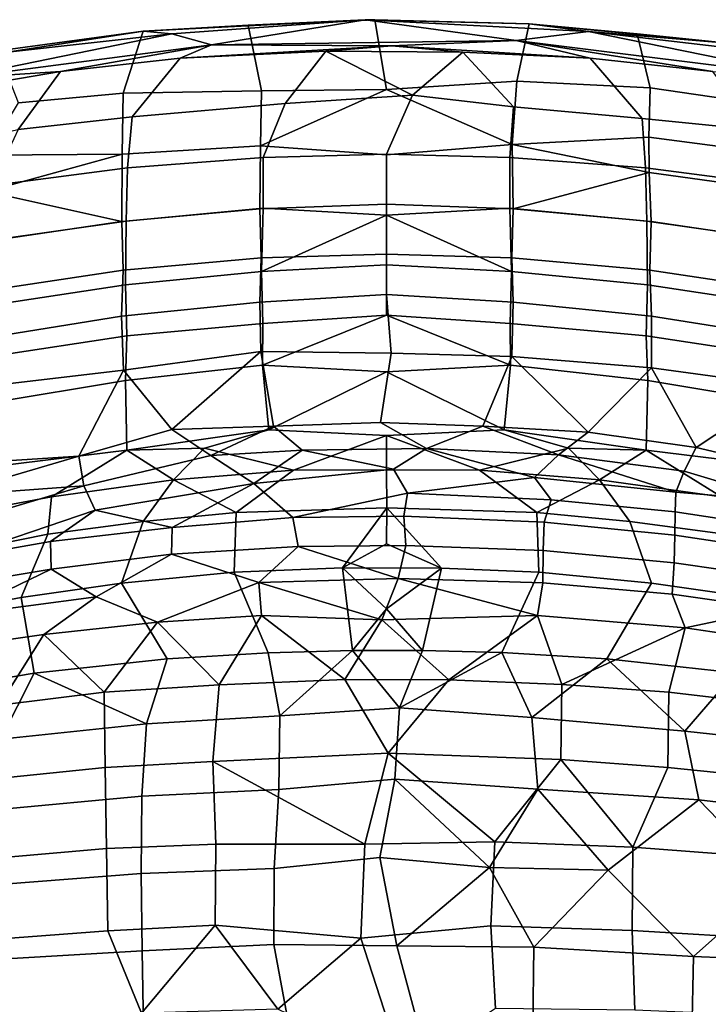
# Model space of a CAD drawing. Header units: millimetres. Extents: x -31 to 2906, y -30 to 542.
# Tile 21 of 54: x 779 to 908, y 356 to 542. Entities that reach past the tile are written whole.
import ezdxf

# ---------------------------------------------------------------- set-up
doc = ezdxf.new("R2010")
doc.units = ezdxf.units.MM
doc.layers.add('Layer 01', color=7, linetype='Continuous', true_color=0x000000)

msp = doc.modelspace()

# ---------------------------------------------------------------- linework, layer by layer
at = {"layer": 'Layer 01'}
for points in [[(801.92, 539.43, 796.9), (807.32, 538.97, 798.64), (843.7, 541.57, 798.41)], [(801.92, 539.43, 796.9), (843.7, 541.57, 798.41), (821.7, 540.59, 796.21)], [(814.76, 536.89, 799.71), (843.7, 541.57, 798.41), (807.32, 538.97, 798.64)], [(814.76, 536.89, 799.71), (872.14, 537.69, 799.81), (843.7, 541.57, 798.41)], [(845.55, 541.61, 796.61), (821.7, 540.59, 796.21), (843.7, 541.57, 798.41)], [(847.74, 528.48, 757.67), (824.19, 528.22, 758.56), (821.7, 540.59, 796.21), (845.55, 541.61, 796.61)], [(845.55, 541.61, 796.61), (843.7, 541.57, 798.41), (874.61, 540.85, 796.83)], [(885.76, 539.41, 798.58), (843.7, 541.57, 798.41), (872.14, 537.69, 799.81)], [(843.7, 541.57, 798.41), (885.76, 539.41, 798.58), (874.61, 540.85, 796.83)], [(874.61, 540.85, 796.83), (872.26, 530.03, 764.4), (847.74, 528.48, 757.67), (845.55, 541.61, 796.61)], [(824.19, 528.22, 758.56), (798.16, 527.8, 763.77), (801.92, 539.43, 796.9), (821.7, 540.59, 796.21)], [(894.91, 538.95, 795.72), (897.4, 528.77, 766.84), (872.26, 530.03, 764.4), (874.61, 540.85, 796.83)], [(874.61, 540.85, 796.83), (885.76, 539.41, 798.58), (911.98, 537.18, 796.59)], [(894.91, 538.95, 795.72), (874.61, 540.85, 796.83), (911.98, 537.18, 796.59)], [(776.37, 535.51, 797.81), (766.19, 530.51, 798.77), (807.32, 538.97, 798.64)], [(814.76, 536.89, 799.71), (807.32, 538.97, 798.64), (766.19, 530.51, 798.77)], [(801.92, 539.43, 796.9), (774.54, 535.74, 795.79), (776.37, 535.51, 797.81)], [(774.54, 535.74, 795.79), (801.92, 539.43, 796.9), (798.16, 527.8, 763.77), (778.39, 525.98, 765.79)], [(801.92, 539.43, 796.9), (776.37, 535.51, 797.81), (807.32, 538.97, 798.64)], [(872.14, 537.69, 799.81), (928.93, 530.59, 798.79), (885.76, 539.41, 798.58)], [(919.66, 535.42, 797.78), (885.76, 539.41, 798.58), (928.93, 530.59, 798.79)], [(911.98, 537.18, 796.59), (885.76, 539.41, 798.58), (919.66, 535.42, 797.78)], [(911.98, 537.18, 796.59), (917.58, 525.81, 765.46), (897.4, 528.77, 766.84), (894.91, 538.95, 795.72)], [(814.76, 536.89, 799.71), (766.19, 530.51, 798.77), (786.35, 531.86, 798.33)], [(814.76, 536.89, 799.71), (786.35, 531.86, 798.33), (808.85, 534.35, 798.74)], [(814.76, 536.89, 799.71), (808.85, 534.35, 798.74), (848.71, 536.67, 799.5)], [(808.85, 534.35, 798.74), (836.27, 535.68, 798.32), (848.71, 536.67, 799.5)], [(848.71, 536.67, 799.5), (872.14, 537.69, 799.81), (814.76, 536.89, 799.71)], [(836.27, 535.68, 798.32), (862.12, 535.52, 798.23), (848.71, 536.67, 799.5)], [(872.14, 537.69, 799.81), (848.71, 536.67, 799.5), (886.11, 534.35, 798.74)], [(886.11, 534.35, 798.74), (848.71, 536.67, 799.5), (862.12, 535.52, 798.23)], [(872.14, 537.69, 799.81), (909.19, 531.85, 798.33), (928.93, 530.59, 798.79)], [(872.14, 537.69, 799.81), (886.11, 534.35, 798.74), (909.19, 531.85, 798.33)], [(786.35, 531.86, 798.33), (778.37, 520.91, 769.96), (799.84, 523.32, 769.27), (808.85, 534.35, 798.74)], [(808.85, 534.35, 798.74), (799.84, 523.32, 769.27), (828.66, 525.84, 770.21), (836.27, 535.68, 798.32)], [(852.64, 527.42, 774.03), (836.27, 535.68, 798.32), (828.66, 525.84, 770.21)], [(852.64, 527.42, 774.03), (862.12, 535.52, 798.23), (836.27, 535.68, 798.32)], [(862.12, 535.52, 798.23), (852.64, 527.42, 774.03), (871.65, 525.2, 769.18)], [(871.65, 525.2, 769.18), (895.85, 523.03, 768.43), (886.11, 534.35, 798.74), (862.12, 535.52, 798.23)], [(895.85, 523.03, 768.43), (917.22, 520.89, 769.97), (909.19, 531.85, 798.33), (886.11, 534.35, 798.74)], [(778.37, 520.91, 769.96), (786.35, 531.86, 798.33), (757.17, 526.89, 797.51), (754.07, 515.64, 767.18)], [(766.19, 530.51, 798.77), (757.17, 526.89, 797.51), (786.35, 531.86, 798.33)], [(872.26, 530.03, 764.4), (871.39, 518.13, 725.96), (847.74, 528.48, 757.67)], [(897.4, 528.77, 766.84), (897.16, 519.47, 737.24), (871.39, 518.13, 725.96), (872.26, 530.03, 764.4)], [(917.58, 525.81, 765.46), (923.01, 516.11, 738.04), (897.16, 519.47, 737.24), (897.4, 528.77, 766.84)], [(797.97, 516.27, 727.06), (772.44, 516.11, 738.04), (778.39, 525.98, 765.79), (798.16, 527.8, 763.77)], [(798.16, 527.8, 763.77), (824.19, 528.22, 758.56), (824.02, 517.87, 725.06), (797.97, 516.27, 727.06)], [(847.73, 516.17, 716.94), (824.02, 517.87, 725.06), (847.74, 528.48, 757.67), (871.39, 518.13, 725.96)], [(824.19, 528.22, 758.56), (847.74, 528.48, 757.67), (824.02, 517.87, 725.06)], [(847.74, 516.27, 738.94), (852.64, 527.42, 774.03), (828.66, 525.84, 770.21), (824.48, 515.64, 738.75)], [(852.64, 527.42, 774.03), (847.74, 516.27, 738.94), (870.97, 515.64, 738.75), (871.65, 525.2, 769.18)], [(799.84, 523.32, 769.27), (798.93, 513.7, 739.23), (824.48, 515.64, 738.75), (828.66, 525.84, 770.21)], [(895.85, 523.03, 768.43), (871.65, 525.2, 769.18), (870.97, 515.64, 738.75), (896.52, 513.7, 739.23)], [(778.37, 520.91, 769.96), (773.4, 510.4, 740.06), (798.93, 513.7, 739.23), (799.84, 523.32, 769.27)], [(896.52, 513.7, 739.23), (922.05, 510.4, 740.06), (917.22, 520.89, 769.97), (895.85, 523.03, 768.43)], [(871.39, 518.13, 725.96), (897.16, 519.47, 737.24), (897.19, 512.8, 714.95)], [(923.01, 516.11, 738.04), (923.08, 509.28, 715.61), (897.19, 512.8, 714.95), (897.16, 519.47, 737.24)], [(797.97, 516.27, 727.06), (824.02, 517.87, 725.06), (823.89, 505.98, 682.96), (797.86, 503.63, 682.77)], [(847.73, 506.84, 683.57), (823.89, 505.98, 682.96), (824.02, 517.87, 725.06), (847.73, 516.17, 716.94)], [(847.73, 506.84, 683.57), (847.73, 516.17, 716.94), (871.39, 518.13, 725.96), (871.56, 505.98, 682.96)], [(871.56, 505.98, 682.96), (871.39, 518.13, 725.96), (897.19, 512.8, 714.95)], [(797.97, 516.27, 727.06), (772.38, 509.28, 715.61), (772.44, 516.11, 738.04)], [(797.86, 503.63, 682.77), (772.38, 509.28, 715.61), (797.97, 516.27, 727.06)], [(798.93, 513.7, 739.23), (798.67, 503.68, 705.86), (824.49, 506.1, 706.59), (824.48, 515.64, 738.75)], [(824.49, 506.1, 706.59), (847.73, 504.77, 699.55), (847.74, 516.27, 738.94), (824.48, 515.64, 738.75)], [(847.74, 516.27, 738.94), (847.73, 504.77, 699.55), (870.97, 506.1, 706.59), (870.97, 515.64, 738.75)], [(896.52, 513.7, 739.23), (870.97, 515.64, 738.75), (870.97, 506.1, 706.59), (896.78, 503.68, 705.86)], [(773.4, 510.4, 740.06), (773.03, 500.02, 706.2), (798.67, 503.68, 705.86), (798.93, 513.7, 739.23)], [(871.56, 505.98, 682.96), (897.19, 512.8, 714.95), (897.6, 503.63, 682.77)], [(922.05, 510.4, 740.06), (896.52, 513.7, 739.23), (896.78, 503.68, 705.86), (922.42, 500.02, 706.2)], [(923.08, 509.28, 715.61), (923.61, 499.79, 683), (897.6, 503.63, 682.77), (897.19, 512.8, 714.95)], [(797.86, 503.63, 682.77), (771.85, 499.79, 683), (772.38, 509.28, 715.61)], [(847.73, 497.44, 647.58), (824.12, 496.74, 647.47), (823.89, 505.98, 682.96), (847.73, 506.84, 683.57)], [(847.73, 497.44, 647.58), (847.73, 506.84, 683.57), (871.56, 505.98, 682.96), (871.33, 496.74, 647.47)], [(797.86, 503.63, 682.77), (823.89, 505.98, 682.96), (824.12, 496.74, 647.47), (798.15, 494.46, 647.73)], [(798.67, 503.68, 705.86), (798.55, 491.66, 662.18), (824.18, 494.2, 663.04), (824.49, 506.1, 706.59)], [(824.18, 494.2, 663.04), (847.73, 504.77, 699.55), (824.49, 506.1, 706.59)], [(824.18, 494.2, 663.04), (847.73, 495.41, 664.95), (847.73, 504.77, 699.55)], [(871.27, 494.2, 663.04), (870.97, 506.1, 706.59), (847.73, 504.77, 699.55)], [(871.27, 494.2, 663.04), (847.73, 504.77, 699.55), (847.73, 495.41, 664.95)], [(896.78, 503.68, 705.86), (870.97, 506.1, 706.59), (871.27, 494.2, 663.04), (896.91, 491.66, 662.18)], [(897.6, 503.63, 682.77), (897.3, 494.46, 647.73), (871.33, 496.74, 647.47), (871.56, 505.98, 682.96)], [(771.85, 499.79, 683), (797.86, 503.63, 682.77), (798.15, 494.46, 647.73), (772.19, 490.57, 648.19)], [(773.03, 500.02, 706.2), (772.87, 487.76, 662.33), (798.55, 491.66, 662.18), (798.67, 503.68, 705.86)], [(922.42, 500.02, 706.2), (896.78, 503.68, 705.86), (896.91, 491.66, 662.18), (922.59, 487.76, 662.33)], [(923.61, 499.79, 683), (923.26, 490.57, 648.19), (897.3, 494.46, 647.73), (897.6, 503.63, 682.77)], [(847.73, 489.83, 616.71), (823.89, 488.39, 613.77), (824.12, 496.74, 647.47), (847.73, 497.44, 647.58)], [(847.73, 489.83, 616.71), (847.73, 497.44, 647.58), (871.33, 496.74, 647.47), (871.57, 488.39, 613.78)], [(798.15, 494.46, 647.73), (824.12, 496.74, 647.47), (823.89, 488.39, 613.77), (797.82, 485.74, 612.96)], [(824.18, 494.2, 663.04), (824.46, 484.38, 624.04), (847.73, 485.93, 627.57), (847.73, 495.41, 664.95)], [(847.73, 485.93, 627.57), (870.99, 484.38, 624.04), (871.27, 494.2, 663.04), (847.73, 495.41, 664.95)], [(897.3, 494.46, 647.73), (897.63, 485.78, 613.11), (871.57, 488.39, 613.78), (871.33, 496.74, 647.47)], [(772.19, 490.57, 648.19), (798.15, 494.46, 647.73), (797.82, 485.74, 612.96), (771.69, 481.59, 613.11)], [(798.55, 491.66, 662.18), (798.84, 482.08, 624.3), (824.46, 484.38, 624.04), (824.18, 494.2, 663.04)], [(896.91, 491.66, 662.18), (871.27, 494.2, 663.04), (870.99, 484.38, 624.04), (896.61, 482.08, 624.3)], [(923.26, 490.57, 648.19), (923.75, 481.61, 613.18), (897.63, 485.78, 613.11), (897.3, 494.46, 647.73)], [(772.87, 487.76, 662.33), (773.22, 478.14, 624.76), (798.84, 482.08, 624.3), (798.55, 491.66, 662.18)], [(922.59, 487.76, 662.33), (896.91, 491.66, 662.18), (896.61, 482.08, 624.3), (922.23, 478.14, 624.76)], [(848.63, 478.8, 569.5), (824.09, 479.08, 573.88), (823.89, 488.39, 613.77), (847.73, 489.83, 616.71)], [(871.57, 488.39, 613.78), (871.36, 478.17, 569.96), (848.63, 478.8, 569.5), (847.73, 489.83, 616.71)], [(797.82, 485.74, 612.96), (823.89, 488.39, 613.77), (824.09, 479.08, 573.88), (798.17, 475.61, 569.62)], [(897.63, 485.78, 613.11), (897.61, 476.04, 571.69), (871.36, 478.17, 569.96), (871.57, 488.39, 613.78)], [(771.69, 481.59, 613.11), (797.82, 485.74, 612.96), (798.17, 475.61, 569.62), (772.02, 472.49, 574.68)], [(798.84, 482.08, 624.3), (798.54, 473.63, 589.63), (824.4, 476.52, 591.35), (824.46, 484.38, 624.04)], [(847.73, 485.93, 627.57), (824.4, 476.52, 591.35), (847.73, 475.3, 583.16), (871.06, 476.52, 591.35)], [(824.4, 476.52, 591.35), (847.73, 485.93, 627.57), (824.46, 484.38, 624.04)], [(871.06, 476.52, 591.35), (870.99, 484.38, 624.04), (847.73, 485.93, 627.57)], [(896.61, 482.08, 624.3), (870.99, 484.38, 624.04), (871.06, 476.52, 591.35), (896.92, 473.63, 589.63)], [(923.75, 481.61, 613.18), (923.44, 472.49, 574.68), (897.61, 476.04, 571.69), (897.63, 485.78, 613.11)], [(773.22, 478.14, 624.76), (772.81, 469.39, 589.48), (798.54, 473.63, 589.63), (798.84, 482.08, 624.3)], [(922.23, 478.14, 624.76), (896.61, 482.08, 624.3), (896.92, 473.63, 589.63), (922.65, 469.39, 589.48)], [(824.09, 479.08, 573.88), (807.28, 464.42, 514.83), (798.17, 475.61, 569.62)], [(807.28, 464.42, 514.83), (824.09, 479.08, 573.88), (826.43, 465.04, 510.47)], [(846.61, 465.74, 510.63), (826.43, 465.04, 510.47), (824.09, 479.08, 573.88), (848.63, 478.8, 569.5)], [(865.89, 465.06, 509.87), (846.61, 465.74, 510.63), (848.63, 478.8, 569.5), (871.36, 478.17, 569.96)], [(865.89, 465.06, 509.87), (871.36, 478.17, 569.96), (885.71, 463.89, 511.16)], [(871.36, 478.17, 569.96), (897.61, 476.04, 571.69), (885.71, 463.89, 511.16)], [(772.02, 472.49, 574.68), (798.17, 475.61, 569.62), (789.8, 459.41, 503.2), (768.26, 458.03, 514.84)], [(798.17, 475.61, 569.62), (807.28, 464.42, 514.83), (789.8, 459.41, 503.2)], [(798.54, 473.63, 589.63), (798.83, 460.5, 532.26), (825.54, 464.33, 537.73), (824.4, 476.52, 591.35)], [(825.54, 464.33, 537.73), (847.73, 475.3, 583.16), (824.4, 476.52, 591.35)], [(847.73, 475.3, 583.16), (825.54, 464.33, 537.73), (847.73, 463.27, 529.95), (869.91, 464.33, 537.73)], [(869.91, 464.33, 537.73), (871.06, 476.52, 591.35), (847.73, 475.3, 583.16)], [(896.92, 473.63, 589.63), (871.06, 476.52, 591.35), (869.91, 464.33, 537.73), (896.62, 460.5, 532.26)], [(897.61, 476.04, 571.69), (906.04, 461.05, 510.67), (885.71, 463.89, 511.16)], [(897.61, 476.04, 571.69), (923.44, 472.49, 574.68), (906.04, 461.05, 510.67)], [(772.81, 469.39, 589.48), (774.78, 457.55, 536.87), (798.83, 460.5, 532.26), (798.54, 473.63, 589.63)], [(922.65, 469.39, 589.48), (896.92, 473.63, 589.63), (896.62, 460.5, 532.26), (920.67, 457.55, 536.87)], [(923.44, 472.49, 574.68), (927.16, 456.07, 506.3), (906.04, 461.05, 510.67)], [(846.61, 465.74, 510.63), (855.29, 460.83, 491.76), (831.86, 460.54, 491.69), (826.43, 465.04, 510.47)], [(855.29, 460.83, 491.76), (846.61, 465.74, 510.63), (865.89, 465.06, 509.87)], [(814.65, 459.54, 492.46), (790.71, 453.83, 483.74), (789.8, 459.41, 503.2), (807.28, 464.42, 514.83)], [(798.83, 460.5, 532.26), (813.47, 460.89, 526.59), (825.54, 464.33, 537.73)], [(814.65, 459.54, 492.46), (807.28, 464.42, 514.83), (826.43, 465.04, 510.47)], [(830.24, 456.75, 504.36), (847.73, 463.27, 529.95), (825.54, 464.33, 537.73), (813.47, 460.89, 526.59)], [(814.65, 459.54, 492.46), (826.43, 465.04, 510.47), (831.86, 460.54, 491.69)], [(869.91, 464.33, 537.73), (847.73, 463.27, 529.95), (865.21, 456.75, 504.36), (881.98, 460.89, 526.59)], [(880.09, 459.64, 492.29), (855.29, 460.83, 491.76), (865.89, 465.06, 509.87)], [(880.09, 459.64, 492.29), (865.89, 465.06, 509.87), (885.71, 463.89, 511.16)], [(896.62, 460.5, 532.26), (869.91, 464.33, 537.73), (881.98, 460.89, 526.59)], [(885.71, 463.89, 511.16), (906.04, 461.05, 510.67), (903.76, 456.59, 492.13), (880.09, 459.64, 492.29)], [(847.73, 456.8, 502.71), (847.73, 463.27, 529.95), (830.24, 456.75, 504.36)], [(847.73, 456.8, 502.71), (865.21, 456.75, 504.36), (847.73, 463.27, 529.95)], [(784.62, 451.76, 505.12), (798.83, 460.5, 532.26), (774.78, 457.55, 536.87), (766.57, 448.32, 506.2)], [(798.83, 460.5, 532.26), (784.62, 451.76, 505.12), (807.64, 454.93, 504.39)], [(813.47, 460.89, 526.59), (798.83, 460.5, 532.26), (807.64, 454.93, 504.39)], [(807.64, 454.93, 504.39), (830.24, 456.75, 504.36), (813.47, 460.89, 526.59)], [(822.75, 454.24, 474.81), (814.65, 459.54, 492.46), (831.86, 460.54, 491.69)], [(831.86, 460.54, 491.69), (849.05, 456.92, 479.79), (822.75, 454.24, 474.81)], [(831.86, 460.54, 491.69), (855.29, 460.83, 491.76), (849.05, 456.92, 479.79)], [(875.58, 455.38, 478.45), (851.7, 452.45, 469.06), (849.05, 456.92, 479.79), (855.29, 460.83, 491.76)], [(875.58, 455.38, 478.45), (855.29, 460.83, 491.76), (880.09, 459.64, 492.29)], [(887.81, 454.93, 504.39), (881.98, 460.89, 526.59), (865.21, 456.75, 504.36)], [(881.98, 460.89, 526.59), (887.81, 454.93, 504.39), (896.62, 460.5, 532.26)], [(896.62, 460.5, 532.26), (887.81, 454.93, 504.39), (910.84, 451.76, 505.12)], [(920.67, 457.55, 536.87), (896.62, 460.5, 532.26), (910.84, 451.76, 505.12), (928.88, 448.32, 506.2)], [(927.16, 456.07, 506.3), (922.59, 450.89, 485.28), (903.76, 456.59, 492.13), (906.04, 461.05, 510.67)], [(764.14, 451.87, 494.36), (768.26, 458.03, 514.84), (789.8, 459.41, 503.2)], [(764.14, 451.87, 494.36), (789.8, 459.41, 503.2), (790.71, 453.83, 483.74)], [(822.75, 454.24, 474.81), (792.84, 449.22, 471.55), (790.71, 453.83, 483.74), (814.65, 459.54, 492.46)], [(902.21, 452.59, 479.67), (875.58, 455.38, 478.45), (880.09, 459.64, 492.29)], [(902.21, 452.59, 479.67), (880.09, 459.64, 492.29), (903.76, 456.59, 492.13)], [(819.44, 448.77, 481.88), (830.24, 456.75, 504.36), (807.64, 454.93, 504.39)], [(847.81, 449.65, 480.43), (847.73, 456.8, 502.71), (830.24, 456.75, 504.36), (819.44, 448.77, 481.88)], [(822.75, 454.24, 474.81), (849.05, 456.92, 479.79), (851.7, 452.45, 469.06), (830.1, 447.82, 461.34)], [(865.21, 456.75, 504.36), (847.73, 456.8, 502.71), (847.81, 449.65, 480.43), (876.01, 448.77, 481.88)], [(876.01, 448.77, 481.88), (887.81, 454.93, 504.39), (865.21, 456.75, 504.36)], [(922.59, 450.89, 485.28), (902.21, 452.59, 479.67), (903.76, 456.59, 492.13)], [(784.62, 451.76, 505.12), (783.95, 444.68, 483.79), (801.88, 447.1, 482.72), (807.64, 454.93, 504.39)], [(819.44, 448.77, 481.88), (807.64, 454.93, 504.39), (801.88, 447.1, 482.72)], [(878.72, 451.18, 469.42), (851.7, 452.45, 469.06), (875.58, 455.38, 478.45)], [(875.58, 455.38, 478.45), (902.21, 452.59, 479.67), (902.11, 448.94, 470.97), (878.72, 451.18, 469.42)], [(876.01, 448.77, 481.88), (893.58, 447.1, 482.72), (887.81, 454.93, 504.39)], [(910.84, 451.76, 505.12), (887.81, 454.93, 504.39), (893.58, 447.1, 482.72), (911.5, 444.68, 483.79)], [(763.81, 445.76, 477.04), (764.14, 451.87, 494.36), (790.71, 453.83, 483.74)], [(792.84, 449.22, 471.55), (765.88, 440.07, 464.66), (763.81, 445.76, 477.04), (790.71, 453.83, 483.74)], [(807.38, 445.96, 461.42), (792.84, 449.22, 471.55), (822.75, 454.24, 474.81)], [(807.38, 445.96, 461.42), (822.75, 454.24, 474.81), (830.1, 447.82, 461.34)], [(902.21, 452.59, 479.67), (922.59, 450.89, 485.28), (921.49, 445.96, 472.54), (902.11, 448.94, 470.97)], [(766.57, 448.32, 506.2), (761.86, 440.25, 485.06), (783.95, 444.68, 483.79), (784.62, 451.76, 505.12)], [(830.1, 447.82, 461.34), (851.7, 452.45, 469.06), (850.99, 448.11, 460.88)], [(851.7, 452.45, 469.06), (878.72, 451.18, 469.42), (877.41, 446.94, 461.18), (850.99, 448.11, 460.88)], [(878.72, 451.18, 469.42), (902.11, 448.94, 470.97), (902, 444.54, 462.54), (877.41, 446.94, 461.18)], [(765.88, 440.07, 464.66), (792.84, 449.22, 471.55), (784.42, 443.33, 463.31)], [(784.42, 443.33, 463.31), (792.84, 449.22, 471.55), (807.38, 445.96, 461.42)], [(819.44, 448.77, 481.88), (819.05, 437.54, 460.98), (839.41, 438.36, 460.37), (847.81, 449.65, 480.43)], [(847.73, 442.89, 467.27), (847.81, 449.65, 480.43), (839.41, 438.36, 460.37)], [(847.73, 442.89, 467.27), (858.1, 438.31, 460.51), (847.81, 449.65, 480.43)], [(876.01, 448.77, 481.88), (847.81, 449.65, 480.43), (858.1, 438.31, 460.51), (876.4, 437.54, 460.99)], [(902.11, 448.94, 470.97), (921.49, 445.96, 472.54), (921.31, 441.65, 464.1), (902, 444.54, 462.54)], [(797.83, 435.5, 461.95), (801.88, 447.1, 482.72), (783.95, 444.68, 483.79), (778.9, 432.77, 463.25)], [(801.88, 447.1, 482.72), (797.83, 435.5, 461.95), (819.05, 437.54, 460.98), (819.44, 448.77, 481.88)], [(830.1, 447.82, 461.34), (831.12, 442.39, 453.07), (807.25, 440.92, 453.89), (807.38, 445.96, 461.42)], [(850.99, 448.11, 460.88), (851.38, 442.54, 452.6), (831.12, 442.39, 453.07), (830.1, 447.82, 461.34)], [(850.99, 448.11, 460.88), (877.41, 446.94, 461.18), (877.24, 441.63, 453.21), (851.38, 442.54, 452.6)], [(893.58, 447.1, 482.72), (876.01, 448.77, 481.88), (876.4, 437.54, 460.99), (897.64, 435.5, 461.95)], [(911.5, 444.68, 483.79), (893.58, 447.1, 482.72), (897.64, 435.5, 461.95), (916.56, 432.77, 463.25)], [(807.38, 445.96, 461.42), (807.25, 440.92, 453.89), (784.57, 438.14, 455.31), (784.42, 443.33, 463.31)], [(877.41, 446.94, 461.18), (902, 444.54, 462.54), (901.88, 439.31, 454.56), (877.24, 441.63, 453.21)], [(761.86, 440.25, 485.06), (761.15, 429.44, 464.72), (778.9, 432.77, 463.25), (783.95, 444.68, 483.79)], [(784.42, 443.33, 463.31), (784.57, 438.14, 455.31), (766.08, 435.04, 456.78), (765.88, 440.07, 464.66)], [(902, 444.54, 462.54), (921.31, 441.65, 464.1), (921.14, 436.54, 456.14), (901.88, 439.31, 454.56)], [(823.69, 435.61, 445.57), (807.25, 440.92, 453.89), (831.12, 442.39, 453.07)], [(823.69, 435.61, 445.57), (831.12, 442.39, 453.07), (849.92, 436.37, 445.34)], [(851.38, 442.54, 452.6), (849.92, 436.37, 445.34), (831.12, 442.39, 453.07)], [(847.73, 442.89, 467.27), (839.41, 438.36, 460.37), (858.1, 438.31, 460.51)], [(851.38, 442.54, 452.6), (877.24, 441.63, 453.21), (877.18, 435.54, 445.99), (849.92, 436.37, 445.34)], [(877.24, 441.63, 453.21), (901.88, 439.31, 454.56), (901.54, 433.39, 447.38), (877.18, 435.54, 445.99)], [(793.03, 432.9, 446.92), (784.57, 438.14, 455.31), (807.25, 440.92, 453.89)], [(823.69, 435.61, 445.57), (804.61, 428.11, 440.6), (793.03, 432.9, 446.92), (807.25, 440.92, 453.89)], [(766.52, 429.37, 449.68), (766.08, 435.04, 456.78), (784.57, 438.14, 455.31)], [(766.52, 429.37, 449.68), (784.57, 438.14, 455.31), (793.03, 432.9, 446.92)], [(825.41, 422.38, 444.82), (841.33, 422.82, 444.52), (839.41, 438.36, 460.37), (819.05, 437.54, 460.98)], [(847.73, 430.62, 451.29), (858.1, 438.31, 460.51), (839.41, 438.36, 460.37)], [(839.41, 438.36, 460.37), (841.33, 422.82, 444.52), (847.73, 430.62, 451.29)], [(858.1, 438.31, 460.51), (847.73, 430.62, 451.29), (854.52, 422.77, 444.51)], [(858.1, 438.31, 460.51), (854.52, 422.77, 444.51), (869.47, 422.39, 444.78), (876.4, 437.54, 460.99)], [(901.88, 439.31, 454.56), (921.14, 436.54, 456.14), (920.94, 430.63, 448.86), (901.54, 433.39, 447.38)], [(806.43, 421.22, 445.64), (825.41, 422.38, 444.82), (819.05, 437.54, 460.98), (797.83, 435.5, 461.95)], [(849.92, 436.37, 445.34), (846.83, 428.56, 438.13), (823.69, 435.61, 445.57)], [(849.92, 436.37, 445.34), (876.14, 429.41, 440.03), (846.83, 428.56, 438.13)], [(849.92, 436.37, 445.34), (877.18, 435.54, 445.99), (876.14, 429.41, 440.03)], [(876.4, 437.54, 460.99), (869.47, 422.39, 444.78), (889.21, 421.24, 445.69), (897.64, 435.5, 461.95)], [(781.39, 418.53, 447.41), (806.43, 421.22, 445.64), (797.83, 435.5, 461.95), (778.9, 432.77, 463.25)], [(823.69, 435.61, 445.57), (824.19, 429.38, 439.78), (804.61, 428.11, 440.6)], [(823.69, 435.61, 445.57), (846.83, 428.56, 438.13), (824.19, 429.38, 439.78)], [(904, 427.04, 441.65), (876.14, 429.41, 440.03), (877.18, 435.54, 445.99), (901.54, 433.39, 447.38)], [(897.64, 435.5, 461.95), (889.21, 421.24, 445.69), (913.37, 418.58, 447.3), (916.56, 432.77, 463.25)], [(761.15, 429.44, 464.72), (753.61, 413.84, 450.22), (781.39, 418.53, 447.41), (778.9, 432.77, 463.25)], [(763.88, 423.04, 444.11), (766.52, 429.37, 449.68), (793.03, 432.9, 446.92), (783.17, 425.78, 442.18)], [(793.03, 432.9, 446.92), (804.61, 428.11, 440.6), (783.17, 425.78, 442.18)], [(901.54, 433.39, 447.38), (920.94, 430.63, 448.86), (904, 427.04, 441.65)], [(847.73, 430.62, 451.29), (841.33, 422.82, 444.52), (854.52, 422.77, 444.51)], [(920.94, 430.63, 448.86), (926, 423.78, 443.45), (904, 427.04, 441.65)], [(804.61, 428.11, 440.6), (824.19, 429.38, 439.78), (816.21, 416.35, 431.32)], [(839.86, 417.34, 430.77), (816.21, 416.35, 431.32), (824.19, 429.38, 439.78)], [(839.86, 417.34, 430.77), (824.19, 429.38, 439.78), (846.83, 428.56, 438.13)], [(846.83, 428.56, 438.13), (859.47, 417.25, 430.88), (839.86, 417.34, 430.77)], [(846.83, 428.56, 438.13), (876.14, 429.41, 440.03), (859.47, 417.25, 430.88)], [(859.47, 417.25, 430.88), (876.14, 429.41, 440.03), (880.75, 416.39, 431.44)], [(880.75, 416.39, 431.44), (876.14, 429.41, 440.03), (904, 427.04, 441.65)], [(794.54, 414.95, 432.76), (783.17, 425.78, 442.18), (804.61, 428.11, 440.6)], [(816.21, 416.35, 431.32), (794.54, 414.95, 432.76), (804.61, 428.11, 440.6)], [(904, 427.04, 441.65), (900.91, 414.95, 432.77), (880.75, 416.39, 431.44)], [(922.21, 412.44, 434.49), (900.91, 414.95, 432.77), (904, 427.04, 441.65), (926, 423.78, 443.45)], [(774.75, 412.47, 434.27), (763.88, 423.04, 444.11), (783.17, 425.78, 442.18)], [(794.54, 414.95, 432.76), (774.75, 412.47, 434.27), (783.17, 425.78, 442.18)], [(806.43, 421.22, 445.64), (781.39, 418.53, 447.41), (802.5, 408.98, 438.2)], [(806.43, 421.22, 445.64), (802.5, 408.98, 438.2), (827.66, 410.5, 437.16), (825.41, 422.38, 444.82)], [(841.33, 422.82, 444.52), (825.41, 422.38, 444.82), (827.66, 410.5, 437.16)], [(841.33, 422.82, 444.52), (827.66, 410.5, 437.16), (850.17, 412, 437.38)], [(841.33, 422.82, 444.52), (850.17, 412, 437.38), (854.52, 422.77, 444.51)], [(854.52, 422.77, 444.51), (850.17, 412, 437.38), (869.47, 422.39, 444.78)], [(850.17, 412, 437.38), (875.09, 410.2, 437.4), (869.47, 422.39, 444.78)], [(869.47, 422.39, 444.78), (875.09, 410.2, 437.4), (889.21, 421.24, 445.69)], [(875.09, 410.2, 437.4), (903.89, 407.58, 438.73), (889.21, 421.24, 445.69)], [(903.89, 407.58, 438.73), (913.37, 418.58, 447.3), (889.21, 421.24, 445.69)], [(781.39, 418.53, 447.41), (753.61, 413.84, 450.22), (775.07, 406.09, 440.45)], [(775.07, 406.09, 440.45), (802.5, 408.98, 438.2), (781.39, 418.53, 447.41)], [(816.21, 416.35, 431.32), (839.86, 417.34, 430.77), (848.07, 403.45, 424.27), (815.05, 401.86, 424.95)], [(839.86, 417.34, 430.77), (859.47, 417.25, 430.88), (848.07, 403.45, 424.27)], [(930.59, 404.69, 441.62), (913.37, 418.58, 447.3), (903.89, 407.58, 438.73)], [(794.54, 414.95, 432.76), (816.21, 416.35, 431.32), (815.05, 401.86, 424.95), (794.77, 400.74, 426.28)], [(880.75, 416.39, 431.44), (880.55, 402.24, 425.12), (848.07, 403.45, 424.27), (859.47, 417.25, 430.88)], [(900.91, 414.95, 432.77), (900.68, 400.74, 426.28), (880.55, 402.24, 425.12), (880.75, 416.39, 431.44)], [(774.75, 412.47, 434.27), (794.54, 414.95, 432.76), (794.77, 400.74, 426.28), (773.81, 398.59, 428.01)], [(922.21, 412.44, 434.49), (921.64, 398.59, 428.01), (900.68, 400.74, 426.28), (900.91, 414.95, 432.77)], [(849.31, 398.55, 431.52), (850.17, 412, 437.38), (827.66, 410.5, 437.16), (827.43, 396.62, 431.37)], [(875.09, 410.2, 437.4), (850.17, 412, 437.38), (849.31, 398.55, 431.52), (876.2, 396.7, 431.76)], [(802.5, 408.98, 438.2), (801.63, 395.36, 432.51), (827.43, 396.62, 431.37), (827.66, 410.5, 437.16)], [(903.89, 407.58, 438.73), (875.09, 410.2, 437.4), (876.2, 396.7, 431.76), (906.55, 394.65, 433.55)], [(775.07, 406.09, 440.45), (774.64, 392.85, 434.75), (801.63, 395.36, 432.51), (802.5, 408.98, 438.2)], [(930.59, 404.69, 441.62), (903.89, 407.58, 438.73), (906.55, 394.65, 433.55), (930.37, 391.84, 435.88)], [(843.64, 386.33, 419.81), (815.05, 401.86, 424.95), (848.07, 403.45, 424.27)], [(868.13, 386.73, 420.33), (843.64, 386.33, 419.81), (848.07, 403.45, 424.27)], [(868.13, 386.73, 420.33), (848.07, 403.45, 424.27), (880.55, 402.24, 425.12)], [(773.81, 398.59, 428.01), (794.77, 400.74, 426.28), (795, 385.48, 422.02), (774.07, 383.65, 423.75)], [(794.77, 400.74, 426.28), (815.05, 401.86, 424.95), (815.58, 386.33, 420.72), (795, 385.48, 422.02)], [(843.64, 386.33, 419.81), (815.58, 386.33, 420.72), (815.05, 401.86, 424.95)], [(868.13, 386.73, 420.33), (880.55, 402.24, 425.12), (894.14, 385.72, 421.49)], [(894.14, 385.72, 421.49), (880.55, 402.24, 425.12), (900.68, 400.74, 426.28)], [(921.64, 398.59, 428.01), (921.39, 383.65, 423.75), (894.14, 385.72, 421.49), (900.68, 400.74, 426.28)], [(827.43, 396.62, 431.37), (826.54, 381.73, 427.51), (846.47, 383.78, 427.47), (849.31, 398.55, 431.52)], [(846.47, 383.78, 427.47), (867.15, 381.9, 427.5), (849.31, 398.55, 431.52)], [(867.15, 381.9, 427.5), (876.2, 396.7, 431.76), (849.31, 398.55, 431.52)], [(774.64, 392.85, 434.75), (774.79, 378.73, 430.84), (801.5, 380.79, 428.65), (801.63, 395.36, 432.51)], [(801.63, 395.36, 432.51), (801.5, 380.79, 428.65), (826.54, 381.73, 427.51), (827.43, 396.62, 431.37)], [(867.15, 381.9, 427.5), (889.48, 381.39, 428.49), (876.2, 396.7, 431.76)], [(889.48, 381.39, 428.49), (906.55, 394.65, 433.55), (876.2, 396.7, 431.76)], [(889.48, 381.39, 428.49), (905.53, 365.12, 427.11), (921.42, 379.25, 431.02), (906.55, 394.65, 433.55)], [(921.42, 379.25, 431.02), (930.37, 391.84, 435.88), (906.55, 394.65, 433.55)], [(795, 385.48, 422.02), (815.58, 386.33, 420.72), (815.43, 371.08, 418.42), (795.22, 369.98, 419.58)], [(815.58, 386.33, 420.72), (843.64, 386.33, 419.81), (842.88, 368.6, 417.33), (815.43, 371.08, 418.42)], [(867.37, 370.94, 417.92), (842.88, 368.6, 417.33), (843.64, 386.33, 419.81), (868.13, 386.73, 420.33)], [(894.14, 385.72, 421.49), (894, 370.07, 419.07), (867.37, 370.94, 417.92), (868.13, 386.73, 420.33)], [(774.07, 383.65, 423.75), (795, 385.48, 422.02), (795.22, 369.98, 419.58), (774.31, 368.44, 421.27)], [(921.39, 383.65, 423.75), (921.15, 368.43, 421.27), (894, 370.07, 419.07), (894.14, 385.72, 421.49)], [(826.53, 367.39, 425.32), (849.69, 367.13, 424.89), (846.47, 383.78, 427.47), (826.54, 381.73, 427.51)], [(846.47, 383.78, 427.47), (849.69, 367.13, 424.89), (867.15, 381.9, 427.5)], [(774.79, 378.73, 430.84), (775.03, 364.65, 428.53), (801.71, 366.21, 426.36), (801.5, 380.79, 428.65)], [(801.5, 380.79, 428.65), (801.71, 366.21, 426.36), (826.53, 367.39, 425.32), (826.54, 381.73, 427.51)], [(849.69, 367.13, 424.89), (875.47, 366.89, 425.47), (867.15, 381.9, 427.5)], [(875.47, 366.89, 425.47), (889.48, 381.39, 428.49), (867.15, 381.9, 427.5)], [(875.47, 366.89, 425.47), (905.53, 365.12, 427.11), (889.48, 381.39, 428.49)], [(905.53, 365.12, 427.11), (929.92, 364.14, 429.59), (921.42, 379.25, 431.02)], [(801.56, 354.5, 417.94), (795.22, 369.98, 419.58), (815.43, 371.08, 418.42)], [(827.23, 355.2, 416.85), (801.56, 354.5, 417.94), (815.43, 371.08, 418.42)], [(827.23, 355.2, 416.85), (815.43, 371.08, 418.42), (842.88, 368.6, 417.33)], [(774.31, 368.44, 421.27), (795.22, 369.98, 419.58), (801.56, 354.5, 417.94), (774.04, 353.9, 420.18)], [(868.28, 355.34, 416.87), (850.9, 343.79, 416.28), (842.88, 368.6, 417.33), (867.37, 370.94, 417.92)], [(894, 370.07, 419.07), (894.51, 355.03, 418.02), (868.28, 355.34, 416.87), (867.37, 370.94, 417.92)], [(921.15, 368.43, 421.27), (921.62, 353.88, 420.19), (894.51, 355.03, 418.02), (894, 370.07, 419.07)], [(801.71, 366.21, 426.36), (801.99, 351.53, 425.21), (829.26, 352.51, 424.08), (826.53, 367.39, 425.32)], [(829.26, 352.51, 424.08), (853.65, 352.4, 423.88), (849.69, 367.13, 424.89), (826.53, 367.39, 425.32)], [(850.9, 343.79, 416.28), (827.23, 355.2, 416.85), (842.88, 368.6, 417.33)], [(775.03, 364.65, 428.53), (775.22, 350.26, 427.31), (801.99, 351.53, 425.21), (801.71, 366.21, 426.36)], [(875.47, 366.89, 425.47), (849.69, 367.13, 424.89), (853.65, 352.4, 423.88), (875.3, 351.99, 424.35)], [(905.53, 365.12, 427.11), (875.47, 366.89, 425.47), (875.3, 351.99, 424.35), (905.24, 350.43, 425.95)], [(905.24, 350.43, 425.95), (929.92, 364.14, 429.59), (905.53, 365.12, 427.11)], [(905.24, 350.43, 425.95), (940.44, 348.27, 429.41), (929.92, 364.14, 429.59)]]:
    msp.add_3dface(points, dxfattribs=at)

doc.saveas('drawing.dxf')
